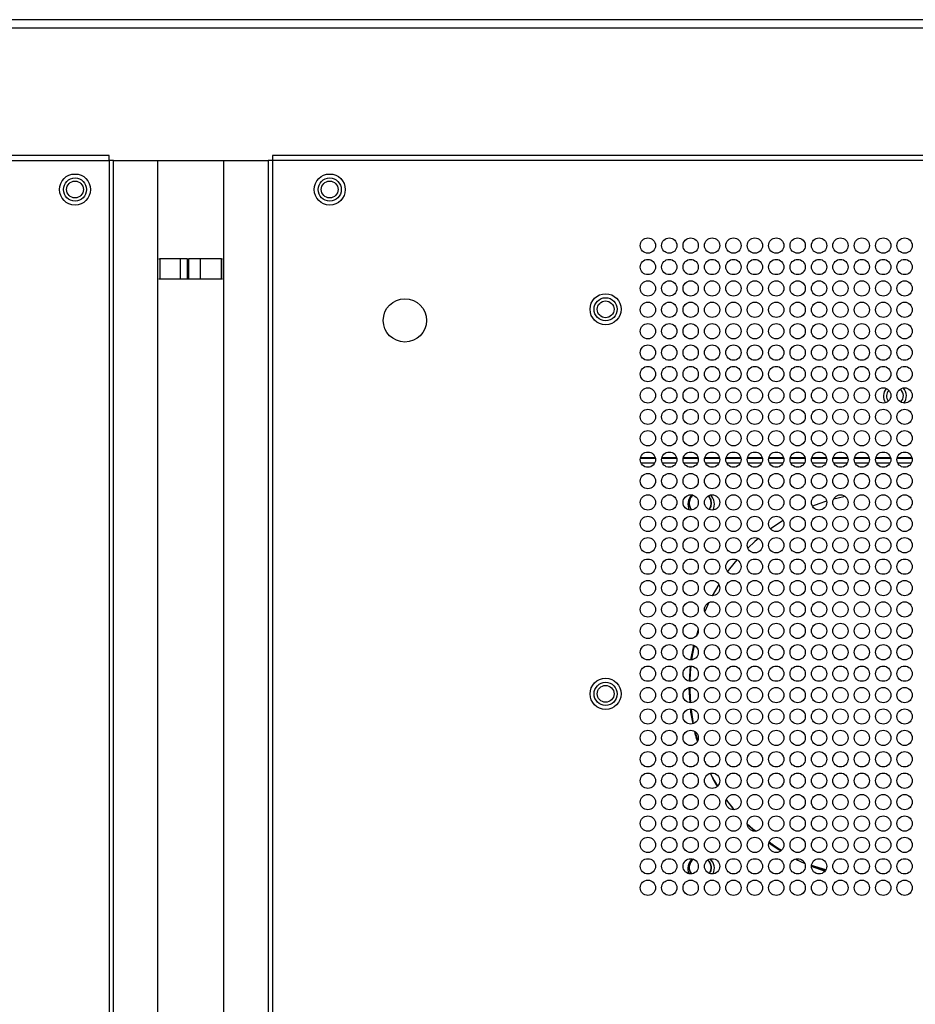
# Model space of a CAD drawing. Header units: millimetres. Extents: x 256 to 1374, y 313 to 1176.
# Tile 47 of 212: x 564 to 622, y 722 to 786. Entities that reach past the tile are written whole.
import ezdxf

# ---------------------------------------------------------------- set-up
doc = ezdxf.new("R2010")
doc.units = ezdxf.units.MM

msp = doc.modelspace()

# ---------------------------------------------------------------- linework, layer by layer
at = {"color": 8, "linetype": 'Continuous', "lineweight": 30}
for p, q in [((652.2119, 786.425), (525.4301, 786.425)), ((525.4301, 785.8903), (652.2119, 785.8903)), ((604.1383, 757.782), (605.1021, 757.782)), ((604.162, 757.4486), (605.0785, 757.4486)), ((605.5383, 757.782), (606.5021, 757.782)), ((605.562, 757.4486), (606.4785, 757.4486)), ((606.9383, 757.782), (607.9021, 757.782)), ((606.962, 757.4486), (607.8785, 757.4486)), ((608.3383, 757.782), (609.3021, 757.782)), ((608.362, 757.4486), (609.2785, 757.4486)), ((609.7383, 757.782), (610.7021, 757.782)), ((609.762, 757.4486), (610.6785, 757.4486)), ((611.1383, 757.782), (612.1021, 757.782)), ((611.162, 757.4486), (612.0785, 757.4486)), ((612.5383, 757.782), (613.5021, 757.782)), ((612.562, 757.4486), (613.4785, 757.4486)), ((613.9383, 757.782), (614.9021, 757.782)), ((613.962, 757.4486), (614.8785, 757.4486)), ((615.3383, 757.782), (616.3021, 757.782)), ((615.362, 757.4486), (616.2785, 757.4486)), ((616.7383, 757.782), (617.7021, 757.782)), ((616.762, 757.4486), (617.6785, 757.4486)), ((618.1383, 757.782), (619.1021, 757.782)), ((618.162, 757.4486), (619.0785, 757.4486)), ((619.5383, 757.782), (620.5021, 757.782)), ((619.562, 757.4486), (620.4785, 757.4486)), ((620.9383, 757.782), (621.9021, 757.782)), ((620.962, 757.4486), (621.8785, 757.4486))]:
    msp.add_line(p, q, dxfattribs=at)
at = {"color": 7, "linetype": 'Continuous', "lineweight": 30}
for p, q in [((651.1536, 785.8812), (525.4301, 785.8812)), ((569.3611, 777.5486), (490.2993, 777.5486)), ((569.3611, 777.2153), (569.3611, 777.5486)), ((580.0536, 777.5486), (580.0536, 777.2153)), ((820.4745, 777.5486), (580.0536, 777.5486)), ((490.0636, 777.2153), (569.3611, 777.2153)), ((569.3611, 777.2153), (569.3611, 622.9686)), ((569.6498, 777.2153), (569.3611, 777.2153)), ((569.6498, 622.9686), (569.6498, 777.2153)), ((569.6498, 777.2153), (572.5536, 777.2153)), ((572.5536, 622.9686), (572.5536, 777.2153)), ((572.5536, 777.2153), (576.8611, 777.2153)), ((576.8611, 622.9686), (576.8611, 777.2153)), ((576.8611, 777.2153), (579.7649, 777.2153)), ((579.7649, 777.2153), (579.7649, 622.9686)), ((580.0536, 777.2153), (579.7649, 777.2153)), ((820.7102, 777.2153), (580.0536, 777.2153)), ((580.0536, 777.2153), (580.0536, 622.9686)), ((572.6153, 770.7871), (572.6836, 770.7871)), ((572.6836, 770.7871), (572.6836, 769.4538)), ((572.6839, 770.7871), (572.6836, 770.7871)), ((572.6839, 770.7871), (572.6839, 769.4538)), ((574.0018, 770.7871), (572.6839, 770.7871)), ((574.0018, 770.7871), (574.0018, 769.4538)), ((574.4808, 770.7871), (574.0018, 770.7871)), ((574.4808, 770.7871), (574.4808, 769.4538)), ((574.4808, 770.7871), (574.57, 770.7871)), ((574.57, 769.4538), (574.57, 770.7871)), ((575.3236, 770.7871), (574.57, 770.7871)), ((576.7172, 770.7871), (575.3236, 770.7871)), ((575.3236, 770.7871), (575.3236, 769.4538)), ((576.7172, 770.7871), (576.7172, 769.4538)), ((576.7175, 770.7871), (576.7172, 770.7871)), ((576.7175, 769.4538), (576.7175, 770.7871)), ((576.7175, 770.7871), (576.7858, 770.7871)), ((572.6836, 769.4538), (572.6153, 769.4538)), ((572.6839, 769.4538), (572.6836, 769.4538)), ((574.0018, 769.4538), (572.6839, 769.4538)), ((574.4808, 769.4538), (574.0018, 769.4538)), ((574.57, 769.4538), (574.4808, 769.4538)), ((575.3236, 769.4538), (574.57, 769.4538)), ((576.7172, 769.4538), (575.3236, 769.4538)), ((576.7175, 769.4538), (576.7172, 769.4538)), ((576.7858, 769.4538), (576.7175, 769.4538)), ((604.1303, 757.7486), (605.1101, 757.7486)), ((605.5303, 757.7486), (606.5101, 757.7486)), ((606.9303, 757.7486), (607.9101, 757.7486)), ((608.3303, 757.7486), (609.3101, 757.7486)), ((609.7303, 757.7486), (610.7101, 757.7486)), ((611.1303, 757.7486), (612.1101, 757.7486)), ((612.5303, 757.7486), (613.5101, 757.7486)), ((613.9303, 757.7486), (614.9101, 757.7486)), ((615.3303, 757.7486), (616.3101, 757.7486)), ((616.7303, 757.7486), (617.7101, 757.7486)), ((618.1303, 757.7486), (619.1101, 757.7486)), ((619.5303, 757.7486), (620.5101, 757.7486)), ((620.9303, 757.7486), (621.9101, 757.7486)), ((613.4738, 753.6591), (612.6476, 753.1152)), ((609.2566, 749.4927), (608.8292, 748.7487)), ((608.6018, 748.2984), (608.3389, 747.7133)), ((607.5963, 745.5157), (607.4057, 744.5575)), ((607.3758, 744.1416), (607.312, 743.1673)), ((607.304, 742.7246), (607.367, 741.7615)), ((607.7029, 739.8611), (607.8709, 739.2321)), ((608.3359, 737.9243), (608.3949, 737.7858)), ((609.746, 735.4069), (610.2534, 734.7497)), ((611.1222, 733.8239), (611.6605, 733.3517)), ((612.5576, 732.6294), (613.3595, 732.0936)), ((614.2743, 731.5269), (614.8834, 731.237)), ((615.3085, 731.0576), (616.2099, 730.7353)), ((616.258, 730.8284), (615.3266, 731.099)), ((615.3337, 731.1072), (616.2427, 730.7986))]:
    msp.add_line(p, q, dxfattribs=at)
at = {"color": 7, "linetype": 'Continuous', "lineweight": 30, "flags": 128}
for points in [[(616.314, 754.9276), (615.8161, 754.7639), (615.3846, 754.6032)], [(617.5363, 755.236), (616.9889, 755.1139), (616.7656, 755.0567)], [(611.8485, 752.4935), (611.6207, 752.2964), (611.1558, 751.8633)], [(610.4376, 751.0989), (609.9556, 750.506), (609.8289, 750.3374)], [(607.9125, 746.5364), (607.7985, 746.1429), (607.7902, 746.1122)], [(607.6408, 745.4974), (607.5344, 744.9478), (607.4731, 744.5514)], [(607.4239, 744.1486), (607.3868, 743.7328), (607.3581, 743.1525)], [(607.3538, 742.7442), (607.3573, 742.5092), (607.3985, 741.7491)], [(607.4388, 741.3483), (607.4459, 741.2885), (607.5902, 740.3784)], [(608.6993, 737.1338), (608.95, 736.6595), (609.1655, 736.287)], [(611.1226, 733.7999), (611.1724, 733.751), (611.6041, 733.3489)], [(612.5413, 732.5923), (613.0787, 732.22), (613.3324, 732.0581)]]:
    msp.add_lwpolyline(points, dxfattribs=at)
at = {"color": 7, "linetype": 'Continuous', "lineweight": 30}
for centre, radius in [((567.1302, 775.3153), 1.0167), ((567.1302, 775.3153), 0.7562), ((583.7969, 775.3153), 1.0167), ((583.7969, 775.3153), 0.7562), ((567.1302, 775.3153), 0.55), ((583.7969, 775.3153), 0.55), ((604.6202, 771.6486), 0.5), ((606.0202, 771.6486), 0.5), ((607.4202, 771.6486), 0.5), ((608.8202, 771.6486), 0.5), ((610.2202, 771.6486), 0.5), ((611.6202, 771.6486), 0.5), ((613.0202, 771.6486), 0.5), ((614.4202, 771.6486), 0.5), ((615.8202, 771.6486), 0.5), ((617.2202, 771.6486), 0.5), ((618.6202, 771.6486), 0.5), ((620.0202, 771.6486), 0.5), ((621.4202, 771.6486), 0.5), ((604.6202, 770.2486), 0.5), ((606.0202, 770.2486), 0.5), ((607.4202, 770.2486), 0.5), ((608.8202, 770.2486), 0.5), ((610.2202, 770.2486), 0.5), ((611.6202, 770.2486), 0.5), ((613.0202, 770.2486), 0.5), ((614.4202, 770.2486), 0.5), ((615.8202, 770.2486), 0.5), ((617.2202, 770.2486), 0.5), ((618.6202, 770.2486), 0.5), ((620.0202, 770.2486), 0.5), ((621.4202, 770.2486), 0.5), ((604.6202, 768.8486), 0.5), ((606.0202, 768.8486), 0.5), ((607.4202, 768.8486), 0.5), ((608.8202, 768.8486), 0.5), ((610.2202, 768.8486), 0.5), ((611.6202, 768.8486), 0.5), ((613.0202, 768.8486), 0.5), ((614.4202, 768.8486), 0.5), ((615.8202, 768.8486), 0.5), ((617.2202, 768.8486), 0.5), ((618.6202, 768.8486), 0.5), ((620.0202, 768.8486), 0.5), ((621.4202, 768.8486), 0.5), ((601.8536, 767.482), 1.0167), ((588.7202, 766.7586), 1.4167), ((601.8536, 767.482), 0.7562), ((601.8536, 767.482), 0.55), ((604.6202, 767.4486), 0.5), ((606.0202, 767.4486), 0.5), ((607.4202, 767.4486), 0.5), ((608.8202, 767.4486), 0.5), ((610.2202, 767.4486), 0.5), ((611.6202, 767.4486), 0.5), ((613.0202, 767.4486), 0.5), ((614.4202, 767.4486), 0.5), ((615.8202, 767.4486), 0.5), ((617.2202, 767.4486), 0.5), ((618.6202, 767.4486), 0.5), ((620.0202, 767.4486), 0.5), ((621.4202, 767.4486), 0.5), ((604.6202, 766.0486), 0.5), ((606.0202, 766.0486), 0.5), ((607.4202, 766.0486), 0.5), ((608.8202, 766.0486), 0.5), ((610.2202, 766.0486), 0.5), ((611.6202, 766.0486), 0.5), ((613.0202, 766.0486), 0.5), ((614.4202, 766.0486), 0.5), ((615.8202, 766.0486), 0.5), ((617.2202, 766.0486), 0.5), ((618.6202, 766.0486), 0.5), ((620.0202, 766.0486), 0.5), ((621.4202, 766.0486), 0.5), ((604.6202, 764.6486), 0.5), ((606.0202, 764.6486), 0.5), ((607.4202, 764.6486), 0.5), ((608.8202, 764.6486), 0.5), ((610.2202, 764.6486), 0.5), ((611.6202, 764.6486), 0.5), ((613.0202, 764.6486), 0.5), ((614.4202, 764.6486), 0.5), ((615.8202, 764.6486), 0.5), ((617.2202, 764.6486), 0.5), ((618.6202, 764.6486), 0.5), ((620.0202, 764.6486), 0.5), ((621.4202, 764.6486), 0.5), ((604.6202, 763.2486), 0.5), ((606.0202, 763.2486), 0.5), ((607.4202, 763.2486), 0.5), ((608.8202, 763.2486), 0.5), ((610.2202, 763.2486), 0.5), ((611.6202, 763.2486), 0.5), ((613.0202, 763.2486), 0.5), ((614.4202, 763.2486), 0.5), ((615.8202, 763.2486), 0.5), ((617.2202, 763.2486), 0.5), ((618.6202, 763.2486), 0.5), ((620.0202, 763.2486), 0.5), ((621.4202, 763.2486), 0.5), ((604.6202, 761.8486), 0.5), ((606.0202, 761.8486), 0.5), ((607.4202, 761.8486), 0.5), ((608.8202, 761.8486), 0.5), ((610.2202, 761.8486), 0.5), ((611.6202, 761.8486), 0.5), ((613.0202, 761.8486), 0.5), ((614.4202, 761.8486), 0.5), ((615.8202, 761.8486), 0.5), ((617.2202, 761.8486), 0.5), ((618.6202, 761.8486), 0.5), ((620.0202, 761.8486), 0.5), ((621.4202, 761.8486), 0.5), ((604.6202, 760.4486), 0.5), ((606.0202, 760.4486), 0.5), ((607.4202, 760.4486), 0.5), ((608.8202, 760.4486), 0.5), ((610.2202, 760.4486), 0.5), ((611.6202, 760.4486), 0.5), ((613.0202, 760.4486), 0.5), ((614.4202, 760.4486), 0.5), ((615.8202, 760.4486), 0.5), ((617.2202, 760.4486), 0.5), ((618.6202, 760.4486), 0.5), ((620.0202, 760.4486), 0.5), ((621.4202, 760.4486), 0.5), ((604.6202, 759.0486), 0.5), ((606.0202, 759.0486), 0.5), ((607.4202, 759.0486), 0.5), ((608.8202, 759.0486), 0.5), ((610.2202, 759.0486), 0.5), ((611.6202, 759.0486), 0.5), ((613.0202, 759.0486), 0.5), ((614.4202, 759.0486), 0.5), ((615.8202, 759.0486), 0.5), ((617.2202, 759.0486), 0.5), ((618.6202, 759.0486), 0.5), ((620.0202, 759.0486), 0.5), ((621.4202, 759.0486), 0.5), ((604.6202, 757.6486), 0.5), ((606.0202, 757.6486), 0.5), ((607.4202, 757.6486), 0.5), ((608.8202, 757.6486), 0.5), ((610.2202, 757.6486), 0.5), ((611.6202, 757.6486), 0.5), ((613.0202, 757.6486), 0.5), ((614.4202, 757.6486), 0.5), ((615.8202, 757.6486), 0.5), ((617.2202, 757.6486), 0.5), ((618.6202, 757.6486), 0.5), ((620.0202, 757.6486), 0.5), ((621.4202, 757.6486), 0.5), ((604.6202, 756.2486), 0.5), ((606.0202, 756.2486), 0.5), ((607.4202, 756.2486), 0.5), ((608.8202, 756.2486), 0.5), ((610.2202, 756.2486), 0.5), ((611.6202, 756.2486), 0.5), ((613.0202, 756.2486), 0.5), ((614.4202, 756.2486), 0.5), ((615.8202, 756.2486), 0.5), ((617.2202, 756.2486), 0.5), ((618.6202, 756.2486), 0.5), ((620.0202, 756.2486), 0.5), ((621.4202, 756.2486), 0.5), ((604.6202, 754.8486), 0.5), ((606.0202, 754.8486), 0.5), ((607.4202, 754.8486), 0.5), ((608.8202, 754.8486), 0.5), ((610.2202, 754.8486), 0.5), ((611.6202, 754.8486), 0.5), ((613.0202, 754.8486), 0.5), ((614.4202, 754.8486), 0.5), ((615.8202, 754.8486), 0.5), ((617.2202, 754.8486), 0.5), ((618.6202, 754.8486), 0.5), ((620.0202, 754.8486), 0.5), ((621.4202, 754.8486), 0.5), ((604.6202, 753.4486), 0.5), ((606.0202, 753.4486), 0.5), ((607.4202, 753.4486), 0.5), ((608.8202, 753.4486), 0.5), ((610.2202, 753.4486), 0.5), ((611.6202, 753.4486), 0.5), ((613.0202, 753.4486), 0.5), ((614.4202, 753.4486), 0.5), ((615.8202, 753.4486), 0.5), ((617.2202, 753.4486), 0.5), ((618.6202, 753.4486), 0.5), ((620.0202, 753.4486), 0.5), ((621.4202, 753.4486), 0.5), ((604.6202, 752.0486), 0.5), ((606.0202, 752.0486), 0.5), ((607.4202, 752.0486), 0.5), ((608.8202, 752.0486), 0.5), ((610.2202, 752.0486), 0.5), ((611.6202, 752.0486), 0.5), ((613.0202, 752.0486), 0.5), ((614.4202, 752.0486), 0.5), ((615.8202, 752.0486), 0.5), ((617.2202, 752.0486), 0.5), ((618.6202, 752.0486), 0.5), ((620.0202, 752.0486), 0.5), ((621.4202, 752.0486), 0.5), ((604.6202, 750.6486), 0.5), ((606.0202, 750.6486), 0.5), ((607.4202, 750.6486), 0.5), ((608.8202, 750.6486), 0.5), ((610.2202, 750.6486), 0.5), ((611.6202, 750.6486), 0.5), ((613.0202, 750.6486), 0.5), ((614.4202, 750.6486), 0.5), ((615.8202, 750.6486), 0.5), ((617.2202, 750.6486), 0.5), ((618.6202, 750.6486), 0.5), ((620.0202, 750.6486), 0.5), ((621.4202, 750.6486), 0.5), ((604.6202, 749.2486), 0.5), ((606.0202, 749.2486), 0.5), ((607.4202, 749.2486), 0.5), ((608.8202, 749.2486), 0.5), ((610.2202, 749.2486), 0.5), ((611.6202, 749.2486), 0.5), ((613.0202, 749.2486), 0.5), ((614.4202, 749.2486), 0.5), ((615.8202, 749.2486), 0.5), ((617.2202, 749.2486), 0.5), ((618.6202, 749.2486), 0.5), ((620.0202, 749.2486), 0.5), ((621.4202, 749.2486), 0.5), ((604.6202, 747.8486), 0.5), ((606.0202, 747.8486), 0.5), ((607.4202, 747.8486), 0.5), ((608.8202, 747.8486), 0.5), ((610.2202, 747.8486), 0.5), ((611.6202, 747.8486), 0.5), ((613.0202, 747.8486), 0.5), ((614.4202, 747.8486), 0.5), ((615.8202, 747.8486), 0.5), ((617.2202, 747.8486), 0.5), ((618.6202, 747.8486), 0.5), ((620.0202, 747.8486), 0.5), ((621.4202, 747.8486), 0.5), ((604.6202, 746.4486), 0.5), ((606.0202, 746.4486), 0.5), ((607.4202, 746.4486), 0.5), ((608.8202, 746.4486), 0.5), ((610.2202, 746.4486), 0.5), ((611.6202, 746.4486), 0.5), ((613.0202, 746.4486), 0.5), ((614.4202, 746.4486), 0.5), ((615.8202, 746.4486), 0.5), ((617.2202, 746.4486), 0.5), ((618.6202, 746.4486), 0.5), ((620.0202, 746.4486), 0.5), ((621.4202, 746.4486), 0.5), ((604.6202, 745.0486), 0.5), ((606.0202, 745.0486), 0.5), ((607.4202, 745.0486), 0.5), ((608.8202, 745.0486), 0.5), ((610.2202, 745.0486), 0.5), ((611.6202, 745.0486), 0.5), ((613.0202, 745.0486), 0.5), ((614.4202, 745.0486), 0.5), ((615.8202, 745.0486), 0.5), ((617.2202, 745.0486), 0.5), ((618.6202, 745.0486), 0.5), ((620.0202, 745.0486), 0.5), ((621.4202, 745.0486), 0.5), ((604.6202, 743.6486), 0.5), ((606.0202, 743.6486), 0.5), ((607.4202, 743.6486), 0.5), ((608.8202, 743.6486), 0.5), ((610.2202, 743.6486), 0.5), ((611.6202, 743.6486), 0.5), ((613.0202, 743.6486), 0.5), ((614.4202, 743.6486), 0.5), ((615.8202, 743.6486), 0.5), ((617.2202, 743.6486), 0.5), ((618.6202, 743.6486), 0.5), ((620.0202, 743.6486), 0.5), ((621.4202, 743.6486), 0.5), ((601.8536, 742.3286), 1.0167), ((601.8536, 742.3286), 0.7562), ((601.8536, 742.3275), 0.55), ((604.6202, 742.2486), 0.5), ((606.0202, 742.2486), 0.5), ((607.4202, 742.2486), 0.5), ((608.8202, 742.2486), 0.5), ((610.2202, 742.2486), 0.5), ((611.6202, 742.2486), 0.5), ((613.0202, 742.2486), 0.5), ((614.4202, 742.2486), 0.5), ((615.8202, 742.2486), 0.5), ((617.2202, 742.2486), 0.5), ((618.6202, 742.2486), 0.5), ((620.0202, 742.2486), 0.5), ((621.4202, 742.2486), 0.5), ((604.6202, 740.8486), 0.5), ((606.0202, 740.8486), 0.5), ((607.4202, 740.8486), 0.5), ((608.8202, 740.8486), 0.5), ((610.2202, 740.8486), 0.5), ((611.6202, 740.8486), 0.5), ((613.0202, 740.8486), 0.5), ((614.4202, 740.8486), 0.5), ((615.8202, 740.8486), 0.5), ((617.2202, 740.8486), 0.5), ((618.6202, 740.8486), 0.5), ((620.0202, 740.8486), 0.5), ((621.4202, 740.8486), 0.5), ((604.6202, 739.4486), 0.5), ((606.0202, 739.4486), 0.5), ((607.4202, 739.4486), 0.5), ((608.8202, 739.4486), 0.5), ((610.2202, 739.4486), 0.5), ((611.6202, 739.4486), 0.5), ((613.0202, 739.4486), 0.5), ((614.4202, 739.4486), 0.5), ((615.8202, 739.4486), 0.5), ((617.2202, 739.4486), 0.5), ((618.6202, 739.4486), 0.5), ((620.0202, 739.4486), 0.5), ((621.4202, 739.4486), 0.5), ((604.6202, 738.0486), 0.5), ((606.0202, 738.0486), 0.5), ((607.4202, 738.0486), 0.5), ((608.8202, 738.0486), 0.5), ((610.2202, 738.0486), 0.5), ((611.6202, 738.0486), 0.5), ((613.0202, 738.0486), 0.5), ((614.4202, 738.0486), 0.5), ((615.8202, 738.0486), 0.5), ((617.2202, 738.0486), 0.5), ((618.6202, 738.0486), 0.5), ((620.0202, 738.0486), 0.5), ((621.4202, 738.0486), 0.5), ((604.6202, 736.6486), 0.5), ((606.0202, 736.6486), 0.5), ((607.4202, 736.6486), 0.5), ((608.8202, 736.6486), 0.5), ((610.2202, 736.6486), 0.5), ((611.6202, 736.6486), 0.5), ((613.0202, 736.6486), 0.5), ((614.4202, 736.6486), 0.5), ((615.8202, 736.6486), 0.5), ((617.2202, 736.6486), 0.5), ((618.6202, 736.6486), 0.5), ((620.0202, 736.6486), 0.5), ((621.4202, 736.6486), 0.5), ((604.6202, 735.2486), 0.5), ((606.0202, 735.2486), 0.5), ((607.4202, 735.2486), 0.5), ((608.8202, 735.2486), 0.5), ((610.2202, 735.2486), 0.5), ((611.6202, 735.2486), 0.5), ((613.0202, 735.2486), 0.5), ((614.4202, 735.2486), 0.5), ((615.8202, 735.2486), 0.5), ((617.2202, 735.2486), 0.5), ((618.6202, 735.2486), 0.5), ((620.0202, 735.2486), 0.5), ((621.4202, 735.2486), 0.5), ((604.6202, 733.8486), 0.5), ((606.0202, 733.8486), 0.5), ((607.4202, 733.8486), 0.5), ((608.8202, 733.8486), 0.5), ((610.2202, 733.8486), 0.5), ((611.6202, 733.8486), 0.5), ((613.0202, 733.8486), 0.5), ((614.4202, 733.8486), 0.5), ((615.8202, 733.8486), 0.5), ((617.2202, 733.8486), 0.5), ((618.6202, 733.8486), 0.5), ((620.0202, 733.8486), 0.5), ((621.4202, 733.8486), 0.5), ((604.6202, 732.4486), 0.5), ((606.0202, 732.4486), 0.5), ((607.4202, 732.4486), 0.5), ((608.8202, 732.4486), 0.5), ((610.2202, 732.4486), 0.5), ((611.6202, 732.4486), 0.5), ((613.0202, 732.4486), 0.5), ((614.4202, 732.4486), 0.5), ((615.8202, 732.4486), 0.5), ((617.2202, 732.4486), 0.5), ((618.6202, 732.4486), 0.5), ((620.0202, 732.4486), 0.5), ((621.4202, 732.4486), 0.5), ((604.6202, 731.0486), 0.5), ((606.0202, 731.0486), 0.5), ((607.4202, 731.0486), 0.5), ((608.8202, 731.0486), 0.5), ((610.2202, 731.0486), 0.5), ((611.6202, 731.0486), 0.5), ((613.0202, 731.0486), 0.5), ((614.4202, 731.0486), 0.5), ((615.8202, 731.0486), 0.5), ((617.2202, 731.0486), 0.5), ((618.6202, 731.0486), 0.5), ((620.0202, 731.0486), 0.5), ((621.4202, 731.0486), 0.5), ((604.6202, 729.6486), 0.5), ((606.0202, 729.6486), 0.5), ((607.4202, 729.6486), 0.5), ((608.8202, 729.6486), 0.5), ((610.2202, 729.6486), 0.5), ((611.6202, 729.6486), 0.5), ((613.0202, 729.6486), 0.5), ((614.4202, 729.6486), 0.5), ((615.8202, 729.6486), 0.5), ((617.2202, 729.6486), 0.5), ((618.6202, 729.6486), 0.5), ((620.0202, 729.6486), 0.5), ((621.4202, 729.6486), 0.5)]:
    msp.add_circle(centre, radius, dxfattribs=at)
for centre, radius, start, end in [((620.7869, 761.8153), 0.75, 139.053585, 215.967309), ((620.7869, 761.8153), 0.55, 136.958987, 218.061907), ((620.7869, 761.8153), 0.55, 313.690932, 52.334643), ((620.7869, 761.8153), 0.75, 321.715842, 44.309733), ((608.1036, 754.732), 0.8667, 135.094589, 205.527838), ((608.1036, 754.732), 0.8667, 334.037866, 44.45436), ((608.1036, 730.8986), 0.8667, 132.390452, 202.848034), ((608.1036, 730.8986), 0.8667, 336.633319, 47.009657)]:
    msp.add_arc(centre, radius, start, end, dxfattribs=at)
for points, knots in [([(607.5579, 755.3222), (607.5508, 755.3176), (607.4653, 755.2623), (607.368, 755.0766), (607.309, 754.8044), (607.3529, 754.5408), (607.4522, 754.4126), (607.4939, 754.3588)], [0, 0, 0, 0, 0.0238449, 0.28597995, 0.54811274, 0.81024553, 1, 1, 1, 1]), ([(607.4963, 754.3595), (607.4555, 754.4098), (607.3528, 754.5362), (607.31, 754.802), (607.3629, 755.0973), (607.4894, 755.248), (607.5526, 755.3232)], [0, 0, 0, 0, 0.1805563, 0.4540218, 0.7274918, 1, 1, 1, 1]), ([(608.5699, 755.2727), (608.619, 755.2132), (608.7307, 755.0777), (608.7753, 754.8021), (608.7397, 754.5518), (608.649, 754.4375), (608.6191, 754.3999)], [0, 0, 0, 0, 0.23952, 0.5448696, 0.8502142, 1, 1, 1, 1]), ([(608.6202, 754.3993), (608.6515, 754.4405), (608.7397, 754.5567), (608.7747, 754.802), (608.7311, 755.073), (608.6226, 755.211), (608.5726, 755.2747)], [0, 0, 0, 0, 0.16140131, 0.45500968, 0.74861806, 1, 1, 1, 1]), ([(607.3942, 741.346), (607.3964, 741.308), (607.4153, 740.9815), (607.4978, 740.6633), (607.5707, 740.3822)], [0, 0, 0, 0, 0.1164393, 1, 1, 1, 1]), ([(607.6728, 739.8687), (607.688, 739.7805), (607.7261, 739.5591), (607.8067, 739.3491), (607.8552, 739.2229)], [0, 0, 0, 0, 0.3986511, 1, 1, 1, 1]), ([(608.7073, 737.1254), (608.7934, 736.9295), (608.9211, 736.6391), (609.1025, 736.3797), (609.1615, 736.2953)], [0, 0, 0, 0, 0.6745015, 1, 1, 1, 1]), ([(609.7493, 735.4156), (609.8016, 735.3335), (609.9537, 735.0943), (610.1499, 734.889), (610.2788, 734.7542)], [0, 0, 0, 0, 0.3433539, 1, 1, 1, 1]), ([(611.6739, 733.3527), (611.5393, 733.4452), (611.3363, 733.5847), (611.1772, 733.7714), (611.1237, 733.8342)], [0, 0, 0, 0, 0.6634928, 1, 1, 1, 1]), ([(613.3605, 732.0944), (613.2972, 732.125), (613.0057, 732.2662), (612.763, 732.4844), (612.573, 732.6553)], [0, 0, 0, 0, 0.2169099, 1, 1, 1, 1]), ([(607.477, 730.5537), (607.4437, 730.5952), (607.3494, 730.7132), (607.3086, 730.9715), (607.37, 731.2551), (607.4828, 731.4497), (607.5798, 731.508), (607.5934, 731.5162)], [0, 0, 0, 0, 0.1469045, 0.416526, 0.6861497, 0.9557705, 1, 1, 1, 1]), ([(607.5977, 731.5155), (607.5768, 731.5026), (607.4763, 731.4405), (607.3666, 731.2446), (607.3098, 730.9709), (607.3493, 730.7182), (607.4409, 730.5983), (607.4754, 730.5532)], [0, 0, 0, 0, 0.0677606, 0.3263724, 0.5849839, 0.8435954, 1, 1, 1, 1]), ([(608.5545, 731.4614), (608.6098, 731.395), (608.7281, 731.2528), (608.775, 730.9693), (608.743, 730.7276), (608.6594, 730.6206), (608.636, 730.5906)], [0, 0, 0, 0, 0.2684358, 0.5745731, 0.8807079, 1, 1, 1, 1]), ([(608.6365, 730.5903), (608.6615, 730.6238), (608.7428, 730.7326), (608.7744, 730.9691), (608.7285, 731.2482), (608.6137, 731.393), (608.5577, 731.4637)], [0, 0, 0, 0, 0.13099607, 0.4253359, 0.71967573, 1, 1, 1, 1])]:
    msp.add_open_spline(points, degree=3, knots=knots, dxfattribs=at)

doc.saveas('drawing.dxf')
